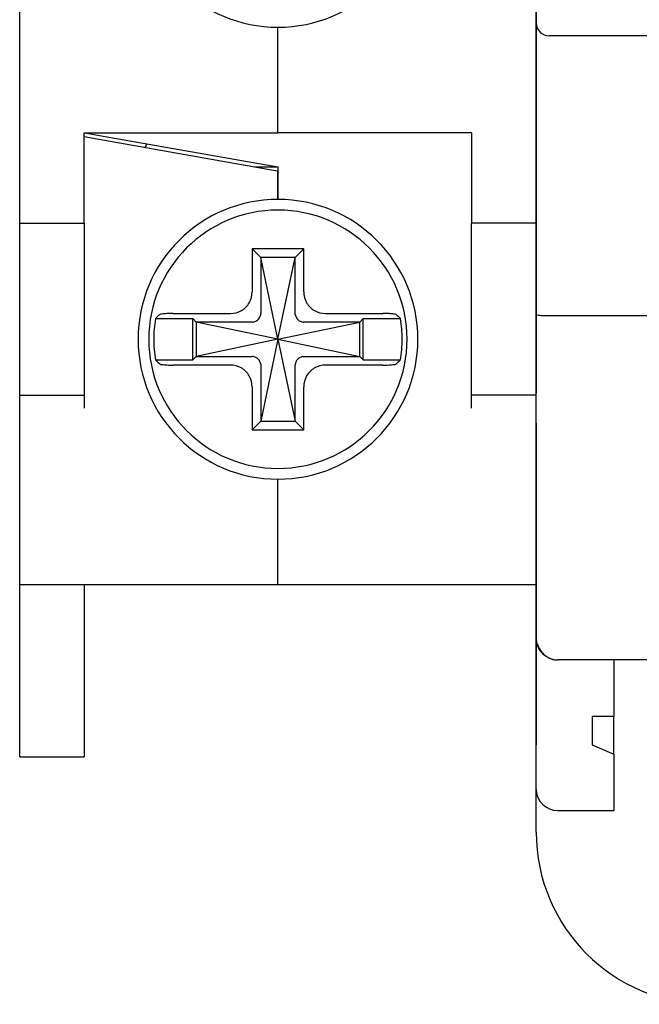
# Model space of a CAD drawing. Header units: millimetres. Extents: x -1854 to -1002, y -1254 to -1006.
# Tile 1 of 21: x -1854 to -1840, y -1179 to -1157. Entities that reach past the tile are written whole.
import ezdxf

# ---------------------------------------------------------------- set-up
doc = ezdxf.new("R2010")
doc.units = ezdxf.units.MM
doc.linetypes.add('HIDDEN', pattern=[9.525, 6.35, -3.175])
for name, color, linetype in [('\\M+3B5B5\\M+3B8E9\\M+3C3FE1', 3, 'Continuous'), ('\\M+3B5B5\\M+3B8E9\\M+3C3FE2', 3, 'HIDDEN'), ('BO', 3, 'Continuous')]:
    doc.layers.add(name, color=color, linetype=linetype)

msp = doc.modelspace()

# ---------------------------------------------------------------- linework, layer by layer
at = {"layer": '\\M+3B5B5\\M+3B8E9\\M+3C3FE1', "color": 7, "linetype": 'Continuous'}
for p, q in [((-1854.36685, -1161.29461), (-1854.36685, -1114.59461)), ((-1842.36685, -1151.61825), (-1842.36685, -1165.24461)), ((-1848.36685, -1159.19461), (-1848.36685, -1156.74461)), ((-1848.36685, -1159.19461), (-1848.36685, -1156.74461)), ((-1852.86685, -1159.19461), (-1848.36685, -1159.19461)), ((-1852.86685, -1161.29461), (-1852.86685, -1159.19461)), ((-1852.39903, -1159.3771), (-1852.86685, -1159.29461)), ((-1852.84975, -1159.19763), (-1852.38193, -1159.28011)), ((-1852.38193, -1159.28011), (-1848.36685, -1159.98808)), ((-1843.86685, -1159.19461), (-1848.36685, -1159.19461)), ((-1843.86685, -1159.19461), (-1843.86685, -1161.29461)), ((-1848.38395, -1160.08507), (-1852.39903, -1159.3771)), ((-1848.36685, -1159.98808), (-1848.36685, -1160.08808)), ((-1848.36685, -1159.99461), (-1848.89696, -1159.99461)), ((-1848.36685, -1160.08808), (-1848.38395, -1160.08507)), ((-1848.36685, -1160.08808), (-1848.36685, -1160.74461)), ((-1848.36685, -1160.74461), (-1848.36685, -1160.08808)), ((-1854.36685, -1165.29461), (-1854.36685, -1161.29461)), ((-1854.36685, -1161.29461), (-1852.86685, -1161.29461)), ((-1852.86685, -1161.29461), (-1852.86685, -1165.29461)), ((-1843.86685, -1165.29461), (-1843.86685, -1161.29461)), ((-1842.36685, -1161.29461), (-1843.86685, -1161.29461)), ((-1848.96685, -1161.89461), (-1848.96685, -1162.8897)), ((-1848.76685, -1162.09461), (-1848.96685, -1161.89461)), ((-1847.76685, -1161.89461), (-1848.96685, -1161.89461)), ((-1847.96685, -1162.09461), (-1847.76685, -1161.89461)), ((-1847.76685, -1162.8897), (-1847.76685, -1161.89461)), ((-1848.36685, -1163.99461), (-1848.76685, -1162.09461)), ((-1848.76685, -1162.09461), (-1848.76685, -1163.39265)), ((-1847.96685, -1162.09461), (-1848.76685, -1162.09461)), ((-1848.36685, -1163.99461), (-1847.96685, -1162.09461)), ((-1847.96685, -1163.39265), (-1847.96685, -1162.09461)), ((-1850.80036, -1163.39461), (-1849.47176, -1163.39461)), ((-1847.26195, -1163.39461), (-1845.93335, -1163.39461)), ((-1851.21292, -1163.51461), (-1850.34685, -1163.51461)), ((-1850.34685, -1164.47461), (-1850.34685, -1163.51461)), ((-1850.26685, -1163.59461), (-1850.34685, -1163.51461)), ((-1848.36685, -1163.99461), (-1850.26685, -1163.59461)), ((-1848.96882, -1163.59461), (-1850.26685, -1163.59461)), ((-1850.26685, -1163.59461), (-1850.26685, -1164.39461)), ((-1848.36685, -1163.99461), (-1846.46685, -1163.59461)), ((-1846.46685, -1163.59461), (-1847.76489, -1163.59461)), ((-1846.46685, -1163.59461), (-1846.38685, -1163.51461)), ((-1846.46685, -1164.39461), (-1846.46685, -1163.59461)), ((-1846.38685, -1163.51461), (-1845.52078, -1163.51461)), ((-1846.38685, -1164.47461), (-1846.38685, -1163.51461)), ((-1848.36685, -1163.99461), (-1850.26685, -1164.39461)), ((-1848.36685, -1163.99461), (-1848.76685, -1165.89461)), ((-1848.36685, -1163.99461), (-1847.96685, -1165.89461)), ((-1848.36685, -1163.99461), (-1846.46685, -1164.39461)), ((-1851.21292, -1164.47461), (-1850.34685, -1164.47461)), ((-1850.26685, -1164.39461), (-1850.34685, -1164.47461)), ((-1850.26685, -1164.39461), (-1848.96882, -1164.39461)), ((-1847.76489, -1164.39461), (-1846.46685, -1164.39461)), ((-1846.46685, -1164.39461), (-1846.38685, -1164.47461)), ((-1846.38685, -1164.47461), (-1845.52078, -1164.47461)), ((-1849.47176, -1164.59461), (-1850.80036, -1164.59461)), ((-1848.76685, -1164.59657), (-1848.76685, -1165.89461)), ((-1847.96685, -1165.89461), (-1847.96685, -1164.59657)), ((-1845.93335, -1164.59461), (-1847.26195, -1164.59461)), ((-1848.96685, -1165.09952), (-1848.96685, -1166.09461)), ((-1847.76685, -1166.09461), (-1847.76685, -1165.09952)), ((-1842.36685, -1165.94461), (-1842.36685, -1165.24461)), ((-1854.36685, -1165.29461), (-1852.86685, -1165.29461)), ((-1854.36685, -1165.59461), (-1854.36685, -1165.29461)), ((-1852.86685, -1165.29461), (-1852.86685, -1165.59461)), ((-1842.36685, -1165.29461), (-1843.86685, -1165.29461)), ((-1843.86685, -1165.59461), (-1843.86685, -1165.29461)), ((-1854.36685, -1169.69461), (-1854.36685, -1165.59461)), ((-1848.76685, -1165.89461), (-1848.96685, -1166.09461)), ((-1848.76685, -1165.89461), (-1847.96685, -1165.89461)), ((-1847.96685, -1165.89461), (-1847.76685, -1166.09461)), ((-1848.96685, -1166.09461), (-1847.76685, -1166.09461)), ((-1842.36685, -1165.94461), (-1842.36685, -1173.41836)), ((-1848.36685, -1169.69461), (-1848.36685, -1167.24461)), ((-1848.36685, -1169.69461), (-1848.36685, -1167.24461)), ((-1854.36685, -1173.69461), (-1854.36685, -1169.69461)), ((-1854.36685, -1169.69461), (-1852.86685, -1169.69461)), ((-1852.86685, -1169.69461), (-1852.86685, -1173.69461)), ((-1852.86685, -1169.69461), (-1848.36685, -1169.69461)), ((-1848.36685, -1169.69461), (-1842.36685, -1169.69461))]:
    msp.add_line(p, q, dxfattribs=at)
for centre, radius, start, end in [((-1848.36685, -1153.49461), 3.25, 90, 270), ((-1848.36685, -1153.49461), 3.25, 270, 90), ((-1851.86685, -1159.25786), 0.5, 324.621114, 337.122191), ((-1848.36685, -1163.99461), 3.25, 90, 270), ((-1848.36685, -1163.99461), 3.25, 270, 90), ((-1848.36685, -1163.99461), 3, 0, 180), ((-1848.36685, -1163.99461), 2.88626, 170.426952, 180), ((-1848.36685, -1163.99461), 2.88626, 0, 9.573048), ((-1848.36685, -1163.99461), 3, 180, 0), ((-1848.36685, -1163.99461), 2.88626, 180, 189.573048), ((-1848.36685, -1163.99461), 2.88626, 350.426952, 0)]:
    msp.add_arc(centre, radius, start, end, dxfattribs=at)
for points, knots in [([(-1849.47176, -1163.39461), (-1849.384, -1163.39461), (-1849.20597, -1163.34969), (-1849.0119, -1163.15582), (-1848.96685, -1162.97762), (-1848.96685, -1162.8897)], [0, 0, 0, 0, 0.263290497, 0.522461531, 0.786219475, 0.786219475, 0.786219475, 0.786219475]), ([(-1847.76685, -1162.8897), (-1847.76685, -1162.97748), (-1847.72193, -1163.1555), (-1847.52806, -1163.34956), (-1847.34988, -1163.39461), (-1847.26195, -1163.39461)], [0, 0, 0, 0, 0.263338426, 0.522424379, 0.786219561, 0.786219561, 0.786219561, 0.786219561]), ([(-1851.11303, -1163.422), (-1851.12427, -1163.43219), (-1851.14665, -1163.45265), (-1851.17994, -1163.48352), (-1851.20196, -1163.50423), (-1851.21292, -1163.51461)], [0, 0, 0, 0, 0.045537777, 0.090943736, 0.136226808, 0.136226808, 0.136226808, 0.136226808]), ([(-1850.80036, -1163.39461), (-1850.84957, -1163.39461), (-1850.93831, -1163.39474), (-1851.0383, -1163.40799), (-1851.09983, -1163.41002), (-1851.11303, -1163.422)], [0, 0, 0, 0, 0.147637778, 0.261490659, 0.314961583, 0.314961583, 0.314961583, 0.314961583]), ([(-1848.94461, -1163.59297), (-1848.91574, -1163.58894), (-1848.85865, -1163.56675), (-1848.79472, -1163.50281), (-1848.77252, -1163.44572), (-1848.76849, -1163.41685)], [0, 0, 0, 0, 0.087441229, 0.177062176, 0.264503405, 0.264503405, 0.264503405, 0.264503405]), ([(-1848.76849, -1163.41685), (-1848.76813, -1163.41423), (-1848.76752, -1163.40891), (-1848.76697, -1163.40083), (-1848.76685, -1163.39539), (-1848.76685, -1163.39265)], [0, 0, 0, 0, 0.0079529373, 0.0160538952, 0.0242772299, 0.0242772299, 0.0242772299, 0.0242772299]), ([(-1847.96521, -1163.41685), (-1847.96558, -1163.41423), (-1847.96619, -1163.40891), (-1847.96673, -1163.40083), (-1847.96685, -1163.39539), (-1847.96685, -1163.39265)], [0, 0, 0, 0, 0.0079529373, 0.0160538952, 0.0242772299, 0.0242772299, 0.0242772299, 0.0242772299]), ([(-1847.96521, -1163.41685), (-1847.96119, -1163.44572), (-1847.93899, -1163.50281), (-1847.87506, -1163.56675), (-1847.81796, -1163.58894), (-1847.78909, -1163.59297)], [0, 0, 0, 0, 0.087441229, 0.177062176, 0.264503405, 0.264503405, 0.264503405, 0.264503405]), ([(-1845.62068, -1163.422), (-1845.63388, -1163.41002), (-1845.6954, -1163.40799), (-1845.7954, -1163.39474), (-1845.88414, -1163.39461), (-1845.93335, -1163.39461)], [0, 0, 0, 0, 0.053470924, 0.167323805, 0.314961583, 0.314961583, 0.314961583, 0.314961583]), ([(-1845.52078, -1163.51461), (-1845.53174, -1163.50423), (-1845.55376, -1163.48352), (-1845.58706, -1163.45265), (-1845.60944, -1163.43219), (-1845.62068, -1163.422)], [0, 0, 0, 0, 0.045281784, 0.090687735, 0.136226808, 0.136226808, 0.136226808, 0.136226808]), ([(-1848.94461, -1163.59297), (-1848.94724, -1163.59333), (-1848.95256, -1163.59394), (-1848.96063, -1163.59449), (-1848.96607, -1163.59461), (-1848.96882, -1163.59461)], [0, 0, 0, 0, 0.0079529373, 0.0160538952, 0.02427723, 0.02427723, 0.02427723, 0.02427723]), ([(-1847.78909, -1163.59297), (-1847.78647, -1163.59333), (-1847.78115, -1163.59394), (-1847.77307, -1163.59449), (-1847.76763, -1163.59461), (-1847.76489, -1163.59461)], [0, 0, 0, 0, 0.0079529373, 0.0160538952, 0.02427723, 0.02427723, 0.02427723, 0.02427723]), ([(-1851.21292, -1164.47461), (-1851.20197, -1164.48499), (-1851.17994, -1164.5057), (-1851.14665, -1164.53657), (-1851.12427, -1164.55702), (-1851.11303, -1164.56722)], [0, 0, 0, 0, 0.045281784, 0.090687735, 0.136226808, 0.136226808, 0.136226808, 0.136226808]), ([(-1848.94461, -1164.39625), (-1848.94724, -1164.39589), (-1848.95256, -1164.39527), (-1848.96063, -1164.39473), (-1848.96607, -1164.39461), (-1848.96882, -1164.39461)], [0, 0, 0, 0, 0.0079529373, 0.0160538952, 0.02427723, 0.02427723, 0.02427723, 0.02427723]), ([(-1848.76849, -1164.57237), (-1848.77252, -1164.5435), (-1848.79472, -1164.48641), (-1848.85865, -1164.42247), (-1848.91574, -1164.40028), (-1848.94461, -1164.39625)], [0, 0, 0, 0, 0.087441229, 0.177062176, 0.264503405, 0.264503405, 0.264503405, 0.264503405]), ([(-1847.78909, -1164.39625), (-1847.81796, -1164.40028), (-1847.87506, -1164.42247), (-1847.93899, -1164.48641), (-1847.96119, -1164.5435), (-1847.96521, -1164.57237)], [0, 0, 0, 0, 0.087441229, 0.177062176, 0.264503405, 0.264503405, 0.264503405, 0.264503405]), ([(-1847.78909, -1164.39625), (-1847.78647, -1164.39589), (-1847.78115, -1164.39527), (-1847.77307, -1164.39473), (-1847.76763, -1164.39461), (-1847.76489, -1164.39461)], [0, 0, 0, 0, 0.0079529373, 0.0160538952, 0.02427723, 0.02427723, 0.02427723, 0.02427723]), ([(-1845.62068, -1164.56722), (-1845.60944, -1164.55703), (-1845.58706, -1164.53657), (-1845.55376, -1164.5057), (-1845.53174, -1164.48499), (-1845.52078, -1164.47461)], [0, 0, 0, 0, 0.045537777, 0.090943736, 0.136226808, 0.136226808, 0.136226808, 0.136226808]), ([(-1851.11303, -1164.56722), (-1851.09983, -1164.5792), (-1851.0383, -1164.58123), (-1850.93831, -1164.59448), (-1850.84957, -1164.59461), (-1850.80036, -1164.59461)], [0, 0, 0, 0, 0.053470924, 0.167323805, 0.314961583, 0.314961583, 0.314961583, 0.314961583]), ([(-1848.96685, -1165.09952), (-1848.96685, -1165.01174), (-1849.01178, -1164.83372), (-1849.20564, -1164.63966), (-1849.38383, -1164.59461), (-1849.47176, -1164.59461)], [0, 0, 0, 0, 0.263338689, 0.522424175, 0.786219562, 0.786219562, 0.786219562, 0.786219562]), ([(-1848.76849, -1164.57237), (-1848.76813, -1164.57499), (-1848.76752, -1164.58031), (-1848.76697, -1164.58839), (-1848.76685, -1164.59383), (-1848.76685, -1164.59657)], [0, 0, 0, 0, 0.0079529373, 0.0160538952, 0.02427723, 0.02427723, 0.02427723, 0.02427723]), ([(-1847.96521, -1164.57237), (-1847.96558, -1164.57499), (-1847.96619, -1164.58031), (-1847.96673, -1164.58839), (-1847.96685, -1164.59383), (-1847.96685, -1164.59657)], [0, 0, 0, 0, 0.0079529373, 0.0160538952, 0.02427723, 0.02427723, 0.02427723, 0.02427723]), ([(-1847.26195, -1164.59461), (-1847.34974, -1164.59461), (-1847.52774, -1164.63954), (-1847.72179, -1164.8334), (-1847.76685, -1165.01157), (-1847.76685, -1165.09952)], [0, 0, 0, 0, 0.263382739, 0.522390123, 0.786219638, 0.786219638, 0.786219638, 0.786219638]), ([(-1845.93335, -1164.59461), (-1845.88414, -1164.59461), (-1845.7954, -1164.59448), (-1845.6954, -1164.58123), (-1845.63388, -1164.5792), (-1845.62068, -1164.56722)], [0, 0, 0, 0, 0.147637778, 0.261490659, 0.314961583, 0.314961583, 0.314961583, 0.314961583])]:
    msp.add_open_spline(points, degree=3, knots=knots, dxfattribs=at)
at = {"layer": '\\M+3B5B5\\M+3B8E9\\M+3C3FE2', "color": 7, "ltscale": 0.5}
msp.add_line((-1854.36685, -1173.69461), (-1852.86685, -1173.69461), dxfattribs=at)
at = {"layer": 'BO', "color": 7, "linetype": 'Continuous'}
for p, q in [((-1842.36685, -1156.64461), (-1842.36685, -1155.82035)), ((-1842.36685, -1163.41836), (-1842.36685, -1156.64461)), ((-1842.36685, -1163.41836), (-1842.36685, -1156.64461)), ((-1797.66685, -1156.94461), (-1842.06685, -1156.94461)), ((-1842.36685, -1170.94461), (-1842.36685, -1163.41836)), ((-1842.06685, -1163.44461), (-1839.16685, -1163.44461)), ((-1842.36685, -1174.44461), (-1842.36685, -1170.94461)), ((-1842.36685, -1174.44461), (-1842.36685, -1170.94461)), ((-1797.86685, -1171.44461), (-1841.86685, -1171.44461)), ((-1797.86685, -1171.44461), (-1841.86685, -1171.44461)), ((-1840.56685, -1171.44461), (-1840.56685, -1172.75711)), ((-1841.06685, -1172.75711), (-1841.06685, -1173.41336)), ((-1840.56685, -1172.75711), (-1841.06685, -1172.75711)), ((-1840.56685, -1173.63211), (-1840.56685, -1172.75711)), ((-1841.06685, -1173.41336), (-1840.56685, -1173.63211)), ((-1840.56685, -1173.63211), (-1840.56685, -1174.94461)), ((-1842.36685, -1175.44461), (-1842.36685, -1174.44461)), ((-1842.36685, -1175.44461), (-1842.36685, -1174.44461)), ((-1841.86685, -1174.94461), (-1840.56685, -1174.94461))]:
    msp.add_line(p, q, dxfattribs=at)
for centre, radius in [((-1842.06685, -1156.64461), 0.3), ((-1841.86685, -1170.94461), 0.5), ((-1841.86685, -1174.44461), 0.5), ((-1838.36685, -1175.44461), 4)]:
    msp.add_arc(centre, radius, 180, 270, dxfattribs=at)
for points, knots in [([(-1842.36685, -1163.41836), (-1842.36685, -1163.42665), (-1842.32274, -1163.42953), (-1842.27316, -1163.43979), (-1842.17425, -1163.44297), (-1842.1052, -1163.44461), (-1842.06685, -1163.44461)], [0, 0, 0, 0, 0.024857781, 0.090312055, 0.187813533, 0.30285171, 0.30285171, 0.30285171, 0.30285171]), ([(-1842.34088, -1171.07247), (-1842.32427, -1171.12655), (-1842.27575, -1171.22856), (-1842.16243, -1171.35007), (-1842.02164, -1171.42707), (-1841.91756, -1171.44461), (-1841.86685, -1171.44461)], [0, 0, 0, 0, 0.169717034, 0.332918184, 0.490676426, 0.642812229, 0.642812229, 0.642812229, 0.642812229])]:
    msp.add_open_spline(points, degree=3, knots=knots, dxfattribs=at)

doc.saveas('drawing.dxf')
